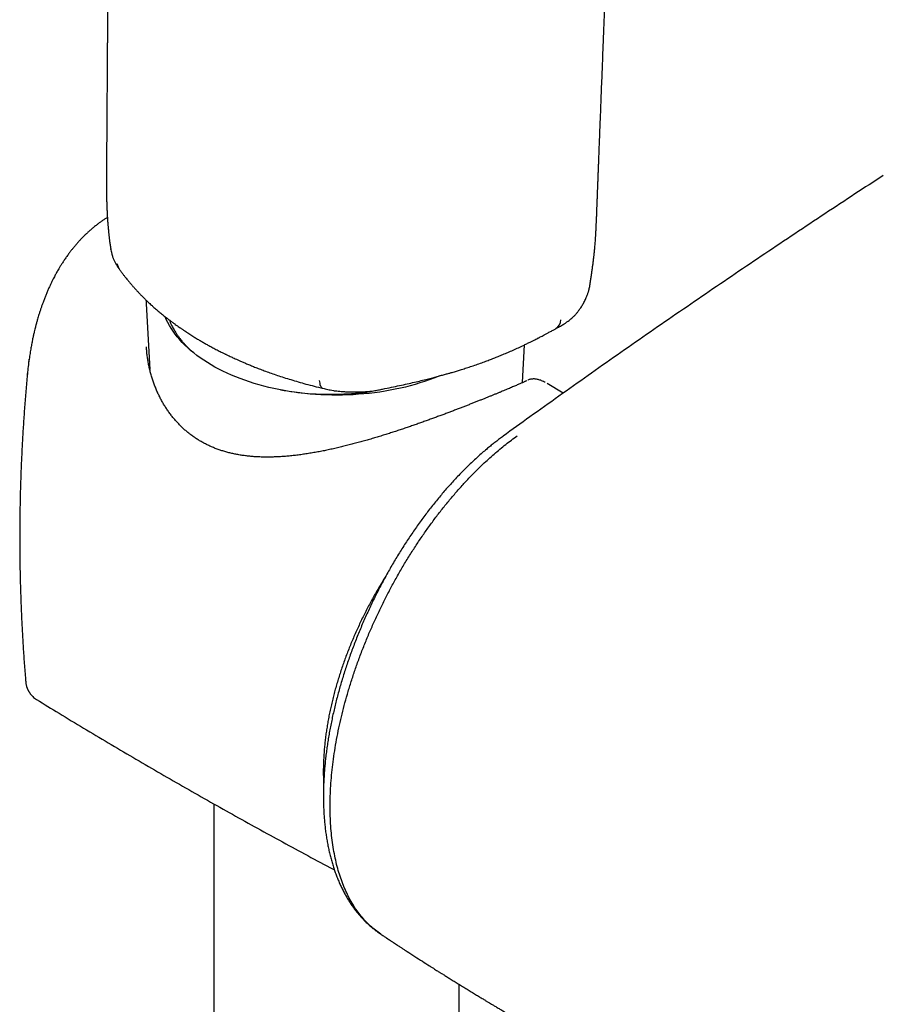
# Model space of a CAD drawing. Header units: millimetres. Extents: x 8 to 761, y 12 to 1609.
# Tile 3 of 88: x 587 to 640, y 367 to 427. Entities that reach past the tile are written whole.
import ezdxf

# ---------------------------------------------------------------- set-up
doc = ezdxf.new("R2010")
doc.units = ezdxf.units.MM

msp = doc.modelspace()

# ---------------------------------------------------------------- linework, layer by layer
at = {"color": 7, "linetype": 'Continuous', "lineweight": 30}
for p, q in [((594.744, 409.464), (594.957, 405.452)), ((617.733, 404.652), (617.855, 406.964)), ((587.563, 405.881), (587.583, 406.042)), ((587.583, 406.042), (587.589, 406.081)), ((587.484, 405.18), (587.488, 405.221)), ((619.248, 404.598), (619.245, 404.599)), ((620.214, 404.006), (619.247, 404.597)), ((616.555, 401.381), (616.559, 401.384)), ((588.046, 385.285), (588.046, 385.285)), ((598.866, 378.914), (598.866, 338.72)), ((613.866, 336.061), (613.866, 367.874))]:
    msp.add_line(p, q, dxfattribs=at)
at = {"color": 7, "linetype": 'Continuous', "lineweight": 30, "flags": 128}
for points in [[(593.114, 411.567), (593.118, 411.562), (593.121, 411.557)], [(612.661, 405.064), (612.584, 405.033), (612.313, 404.925), (612.036, 404.823), (611.753, 404.725), (611.465, 404.632), (611.173, 404.544), (610.876, 404.462), (610.575, 404.385), (610.27, 404.313), (609.961, 404.247), (609.649, 404.186), (609.334, 404.13), (609.016, 404.081), (608.695, 404.037), (608.372, 403.998), (608.048, 403.966), (607.722, 403.939), (607.394, 403.918), (607.066, 403.902), (606.737, 403.893), (606.407, 403.889), (606.078, 403.892), (605.749, 403.9), (605.42, 403.913), (605.092, 403.933), (604.766, 403.958), (604.441, 403.99), (604.118, 404.027), (603.797, 404.069), (603.478, 404.117), (603.162, 404.171), (602.849, 404.231), (602.539, 404.296), (602.233, 404.366), (601.931, 404.442), (601.633, 404.523), (601.34, 404.61), (601.051, 404.701), (600.767, 404.798), (600.488, 404.899), (600.215, 405.006), (599.948, 405.117), (599.687, 405.233), (599.432, 405.353), (599.183, 405.478), (598.941, 405.607), (598.707, 405.741), (598.479, 405.878), (598.259, 406.02), (598.046, 406.165), (597.842, 406.314), (597.645, 406.467), (597.457, 406.623), (597.276, 406.782), (597.105, 406.944), (596.942, 407.11), (596.788, 407.278), (596.643, 407.449), (596.507, 407.622), (596.38, 407.797), (596.263, 407.975), (596.155, 408.155), (596.057, 408.336), (595.968, 408.52), (595.9, 408.679)], [(605.318, 404.788), (605.327, 404.701), (605.34, 404.621), (605.356, 404.549), (605.377, 404.486), (605.401, 404.432), (605.428, 404.386), (605.458, 404.351), (605.491, 404.325), (605.527, 404.309), (605.536, 404.306)]]:
    msp.add_lwpolyline(points, dxfattribs=at)
at = {"color": 7, "linetype": 'Continuous', "lineweight": 30}
for centre, radius, start, end in [((593.851, 412.068), 0.891, 190.04306, 213.52717), ((619.41, 408.512), 0.663, 302.70801, 357.67057)]:
    msp.add_arc(centre, radius, start, end, dxfattribs=at)
for points, knots in [([(592.74, 511.117), (592.74, 510.946), (592.738, 510.298), (592.734, 509.181), (592.73, 507.777), (592.725, 506.402), (592.721, 505.056), (592.717, 503.762), (592.713, 502.521), (592.709, 501.33), (592.705, 500.166), (592.701, 499.026), (592.698, 497.913), (592.694, 496.824), (592.691, 495.762), (592.687, 494.725), (592.684, 493.714), (592.681, 492.734), (592.677, 491.784), (592.674, 490.866), (592.671, 489.972), (592.668, 489.098), (592.665, 488.244), (592.663, 487.41), (592.66, 486.602), (592.657, 485.819), (592.655, 485.066), (592.652, 484.341), (592.65, 483.643), (592.647, 482.966), (592.645, 482.27), (592.642, 481.559), (592.639, 480.836), (592.637, 480.142), (592.635, 479.479), (592.632, 478.845), (592.63, 478.296), (592.628, 477.825), (592.627, 477.428), (592.626, 477.047), (592.624, 476.681), (592.623, 476.332), (592.622, 476.035), (592.621, 475.788), (592.62, 475.588), (592.619, 475.399), (592.619, 475.219), (592.618, 475.049), (592.617, 474.878), (592.617, 474.686), (592.616, 474.46), (592.615, 474.199), (592.614, 473.91), (592.613, 473.595), (592.611, 473.254), (592.61, 472.862), (592.608, 472.428), (592.606, 471.956), (592.604, 471.475), (592.602, 470.849), (592.599, 470.072), (592.595, 469.139), (592.591, 468.179), (592.587, 467.193), (592.583, 466.256), (592.579, 465.372), (592.576, 464.546), (592.572, 463.714), (592.569, 462.885), (592.564, 461.838), (592.559, 460.58), (592.552, 459.115), (592.545, 457.678), (592.539, 456.267), (592.532, 454.89), (592.526, 453.54), (592.519, 452.202), (592.513, 450.854), (592.506, 449.435), (592.498, 447.944), (592.492, 446.789), (592.488, 446.031), (592.486, 445.678), (592.484, 445.333), (592.483, 445.006), (592.481, 444.702), (592.479, 444.422), (592.478, 444.168), (592.477, 443.938), (592.476, 443.733), (592.475, 443.551), (592.474, 443.401), (592.473, 443.28), (592.473, 443.185), (592.472, 443.101), (592.472, 443.008), (592.471, 442.895), (592.47, 442.751), (592.47, 442.58), (592.468, 442.383), (592.467, 442.16), (592.466, 441.922), (592.465, 441.67), (592.463, 441.407), (592.462, 441.124), (592.46, 440.829), (592.458, 440.528), (592.457, 440.228), (592.454, 439.758), (592.45, 439.124), (592.446, 438.279), (592.44, 437.402), (592.435, 436.494), (592.43, 435.674), (592.426, 434.93), (592.422, 434.251), (592.418, 433.556), (592.414, 432.842), (592.409, 432.109), (592.404, 431.357), (592.399, 430.52), (592.394, 429.594), (592.388, 428.79), (592.385, 428.177), (592.382, 427.769), (592.379, 427.372), (592.377, 426.992), (592.375, 426.634), (592.372, 426.3), (592.37, 425.992), (592.369, 425.71), (592.367, 425.453), (592.365, 425.223), (592.364, 425.043), (592.363, 424.908), (592.363, 424.812), (592.362, 424.724), (592.362, 424.644), (592.361, 424.573), (592.361, 424.503), (592.36, 424.427), (592.36, 424.338), (592.359, 424.231), (592.358, 424.105), (592.357, 423.959), (592.356, 423.794), (592.355, 423.609), (592.353, 423.405), (592.352, 423.157), (592.35, 422.862), (592.347, 422.515), (592.345, 422.136), (592.342, 421.725), (592.339, 421.281), (592.336, 420.806), (592.332, 420.315), (592.329, 419.808), (592.325, 419.288), (592.321, 418.741), (592.317, 418.167), (592.315, 417.757), (592.313, 417.537), (592.313, 417.518)], [0, 0, 0, 0, 0.005498, 0.020846, 0.035885, 0.050615, 0.065037, 0.07915, 0.092174, 0.104923, 0.117398, 0.129599, 0.141525, 0.153177, 0.164554, 0.175658, 0.186486, 0.197041, 0.207139, 0.216974, 0.226543, 0.235848, 0.24505, 0.253977, 0.262631, 0.27101, 0.279114, 0.286817, 0.294292, 0.30154, 0.308562, 0.316626, 0.324369, 0.331791, 0.338892, 0.345672, 0.352132, 0.356539, 0.360784, 0.364866, 0.368784, 0.372538, 0.376075, 0.378321, 0.380458, 0.382485, 0.384403, 0.386212, 0.387959, 0.389884, 0.392396, 0.395193, 0.398277, 0.401648, 0.405304, 0.409247, 0.4142, 0.419257, 0.424397, 0.429621, 0.439333, 0.449321, 0.459585, 0.470125, 0.48094, 0.489632, 0.498494, 0.507436, 0.516297, 0.525074, 0.541008, 0.556656, 0.572018, 0.587093, 0.601882, 0.61613, 0.630356, 0.644748, 0.659304, 0.675802, 0.692508, 0.696286, 0.700076, 0.703814, 0.70731, 0.710552, 0.71354, 0.716272, 0.718703, 0.720889, 0.722831, 0.724528, 0.72569, 0.726701, 0.72756, 0.728401, 0.729656, 0.731193, 0.733011, 0.73511, 0.737491, 0.740153, 0.742739, 0.745545, 0.74857, 0.751782, 0.755001, 0.758199, 0.761378, 0.770012, 0.778493, 0.788388, 0.798064, 0.807522, 0.814621, 0.821824, 0.82923, 0.836836, 0.844644, 0.852653, 0.860864, 0.871387, 0.882224, 0.886567, 0.890958, 0.895247, 0.89927, 0.903103, 0.90666, 0.909941, 0.912946, 0.915676, 0.918129, 0.920307, 0.921421, 0.922446, 0.923383, 0.92423, 0.924988, 0.92566, 0.926464, 0.92739, 0.928524, 0.929866, 0.931416, 0.933174, 0.935139, 0.937312, 0.939694, 0.943045, 0.946737, 0.950769, 0.955142, 0.959855, 0.96491, 0.970304, 0.975548, 0.981079, 0.986895, 0.992998, 0.999387, 1, 1, 1, 1]), ([(622.272, 415.054), (622.273, 415.097), (622.279, 415.249), (622.289, 415.5), (622.3, 415.795), (622.31, 416.059), (622.319, 416.291), (622.326, 416.491), (622.333, 416.658), (622.338, 416.787), (622.341, 416.88), (622.344, 416.946), (622.346, 416.993), (622.347, 417.029), (622.348, 417.057), (622.349, 417.088), (622.351, 417.123), (622.352, 417.163), (622.354, 417.222), (622.358, 417.304), (622.362, 417.412), (622.367, 417.551), (622.374, 417.727), (622.382, 417.942), (622.391, 418.185), (622.402, 418.457), (622.413, 418.758), (622.426, 419.089), (622.44, 419.449), (622.455, 419.831), (622.47, 420.225), (622.485, 420.618), (622.506, 421.14), (622.531, 421.784), (622.56, 422.542), (622.589, 423.272), (622.616, 423.975), (622.643, 424.649), (622.667, 425.267), (622.69, 425.831), (622.71, 426.345), (622.73, 426.849), (622.75, 427.354), (622.77, 427.867), (622.791, 428.389), (622.816, 429.019), (622.846, 429.761), (622.871, 430.401), (622.889, 430.834), (622.897, 431.044), (622.905, 431.237), (622.912, 431.411), (622.918, 431.565), (622.923, 431.697), (622.928, 431.807), (622.931, 431.897), (622.934, 431.971), (622.937, 432.031), (622.939, 432.086), (622.941, 432.151), (622.945, 432.236), (622.949, 432.346), (622.954, 432.476), (622.961, 432.638), (622.969, 432.835), (622.978, 433.07), (622.989, 433.334), (623.001, 433.624), (623.013, 433.929), (623.032, 434.408), (623.058, 435.046), (623.09, 435.835), (623.121, 436.6), (623.15, 437.294), (623.175, 437.919), (623.198, 438.484), (623.222, 439.051), (623.245, 439.631), (623.273, 440.296), (623.304, 441.048), (623.338, 441.894), (623.367, 442.586), (623.389, 443.114), (623.403, 443.47), (623.418, 443.83), (623.433, 444.194), (623.448, 444.554), (623.463, 444.902), (623.477, 445.241), (623.49, 445.569), (623.504, 445.884), (623.516, 446.176), (623.527, 446.445), (623.537, 446.689), (623.546, 446.91), (623.555, 447.108), (623.562, 447.283), (623.568, 447.438), (623.574, 447.577), (623.579, 447.705), (623.585, 447.834), (623.591, 447.977), (623.598, 448.145), (623.606, 448.342), (623.615, 448.565), (623.626, 448.816), (623.637, 449.093), (623.65, 449.394), (623.664, 449.72), (623.678, 450.069), (623.694, 450.445), (623.713, 450.906), (623.736, 451.441), (623.761, 452.037), (623.786, 452.62), (623.81, 453.189), (623.835, 453.79), (623.862, 454.421), (623.889, 455.079), (623.916, 455.712), (623.942, 456.321), (623.965, 456.867), (623.986, 457.352), (624.004, 457.783), (624.022, 458.209), (624.04, 458.639), (624.063, 459.177), (624.091, 459.829), (624.124, 460.6), (624.151, 461.226), (624.171, 461.703), (624.185, 462.022), (624.198, 462.329), (624.21, 462.615), (624.221, 462.87), (624.23, 463.078), (624.237, 463.245), (624.242, 463.375), (624.247, 463.487), (624.251, 463.581), (624.255, 463.664), (624.259, 463.754), (624.263, 463.862), (624.269, 463.995), (624.276, 464.15), (624.283, 464.326), (624.292, 464.526), (624.301, 464.748), (624.312, 464.991), (624.323, 465.249), (624.334, 465.514), (624.346, 465.78), (624.377, 466.521), (624.43, 467.747), (624.492, 469.18), (624.542, 470.353), (624.582, 471.261), (624.622, 472.191), (624.663, 473.144), (624.705, 474.119), (624.748, 475.118), (624.786, 475.981), (624.817, 476.704), (624.842, 477.282), (624.867, 477.865), (624.89, 478.402), (624.911, 478.883), (624.929, 479.299), (624.946, 479.69), (624.962, 480.059), (624.977, 480.405), (624.991, 480.727), (625.004, 481.024), (625.016, 481.295), (625.027, 481.541), (625.036, 481.76), (625.044, 481.936), (625.05, 482.071), (625.054, 482.172), (625.058, 482.262), (625.062, 482.343), (625.065, 482.426), (625.07, 482.528), (625.075, 482.658), (625.082, 482.818), (625.09, 483.003), (625.099, 483.216), (625.11, 483.455), (625.121, 483.723), (625.134, 484.016), (625.148, 484.336), (625.163, 484.682), (625.179, 485.055), (625.204, 485.612), (625.235, 486.341), (625.274, 487.23), (625.312, 488.106), (625.35, 488.969), (625.386, 489.819), (625.43, 490.811), (625.479, 491.939), (625.533, 493.197), (625.587, 494.422), (625.638, 495.616), (625.689, 496.777), (625.73, 497.715), (625.761, 498.436), (625.783, 498.942), (625.804, 499.43), (625.824, 499.894), (625.844, 500.345), (625.863, 500.78), (625.881, 501.199), (625.898, 501.591), (625.914, 501.955), (625.928, 502.292), (625.941, 502.601), (625.954, 502.882), (625.965, 503.135), (625.974, 503.361), (625.983, 503.559), (625.99, 503.73), (625.996, 503.861), (626.001, 503.973), (626.006, 504.085), (626.012, 504.23), (626.02, 504.408), (626.029, 504.618), (626.039, 504.861), (626.051, 505.137), (626.064, 505.443), (626.079, 505.78), (626.095, 506.146), (626.112, 506.543), (626.13, 506.967), (626.15, 507.418), (626.17, 507.893), (626.192, 508.398), (626.215, 508.933), (626.234, 509.382), (626.246, 509.654), (626.25, 509.737)], [0, 0, 0, 0, 0.001355, 0.004818, 0.007944, 0.010732, 0.013183, 0.015295, 0.01707, 0.018506, 0.019362, 0.020028, 0.020586, 0.020881, 0.021159, 0.021484, 0.021856, 0.022276, 0.022744, 0.023725, 0.024865, 0.026166, 0.028157, 0.030435, 0.033, 0.035851, 0.039056, 0.042559, 0.04636, 0.05046, 0.054688, 0.058848, 0.06294, 0.071249, 0.079264, 0.086985, 0.094413, 0.101547, 0.108388, 0.114018, 0.119432, 0.124688, 0.130017, 0.135443, 0.140966, 0.146585, 0.155428, 0.1645, 0.166901, 0.169144, 0.171183, 0.173018, 0.17465, 0.176077, 0.177196, 0.178148, 0.178931, 0.179547, 0.180047, 0.180672, 0.18161, 0.182765, 0.184138, 0.185729, 0.187907, 0.190392, 0.193187, 0.196289, 0.199595, 0.202873, 0.211477, 0.219824, 0.227914, 0.235747, 0.241829, 0.247747, 0.253678, 0.259811, 0.266146, 0.274746, 0.283691, 0.292982, 0.296687, 0.300444, 0.304254, 0.308116, 0.311986, 0.315672, 0.319152, 0.32274, 0.326078, 0.329166, 0.332003, 0.33459, 0.336927, 0.339013, 0.340849, 0.34247, 0.343948, 0.345263, 0.346522, 0.348023, 0.349796, 0.35188, 0.354245, 0.356891, 0.359818, 0.363026, 0.366451, 0.370147, 0.374114, 0.378353, 0.384766, 0.39109, 0.397254, 0.40326, 0.409106, 0.416317, 0.42327, 0.429966, 0.436404, 0.442585, 0.447261, 0.451777, 0.456236, 0.460779, 0.465407, 0.473309, 0.481447, 0.48982, 0.493175, 0.496566, 0.499905, 0.502929, 0.50562, 0.50798, 0.509541, 0.510913, 0.512095, 0.513088, 0.513894, 0.514728, 0.515916, 0.517325, 0.518955, 0.520807, 0.522926, 0.525275, 0.527855, 0.530631, 0.533436, 0.536251, 0.539074, 0.556912, 0.575084, 0.584484, 0.594059, 0.603876, 0.613934, 0.624235, 0.634778, 0.645563, 0.651585, 0.657679, 0.663847, 0.67005, 0.6747, 0.679089, 0.683217, 0.687084, 0.690761, 0.694166, 0.697299, 0.700161, 0.70275, 0.705068, 0.707115, 0.708302, 0.709367, 0.71031, 0.71113, 0.71194, 0.712939, 0.714362, 0.716051, 0.718008, 0.72023, 0.722773, 0.725594, 0.728692, 0.732067, 0.73572, 0.739651, 0.743859, 0.753353, 0.762732, 0.771974, 0.78108, 0.790048, 0.79888, 0.812481, 0.825745, 0.83867, 0.851257, 0.863507, 0.875418, 0.880916, 0.886302, 0.891447, 0.89634, 0.900981, 0.905695, 0.910116, 0.914246, 0.918085, 0.921632, 0.924887, 0.927851, 0.930523, 0.932903, 0.934992, 0.93679, 0.938295, 0.939141, 0.940325, 0.941847, 0.943723, 0.945943, 0.948506, 0.951413, 0.954663, 0.958189, 0.962047, 0.966236, 0.970756, 0.975456, 0.980468, 0.985791, 0.991425, 0.997371, 1, 1, 1, 1]), ([(592.312, 417.525), (592.312, 417.454), (592.311, 417.323), (592.31, 417.138), (592.309, 416.978), (592.309, 416.837), (592.309, 416.709), (592.31, 416.596), (592.31, 416.494), (592.311, 416.405), (592.312, 416.322), (592.313, 416.247), (592.314, 416.173), (592.316, 416.066), (592.319, 415.923), (592.323, 415.765), (592.328, 415.623), (592.332, 415.491), (592.337, 415.356), (592.343, 415.224), (592.35, 415.081), (592.359, 414.916), (592.371, 414.713), (592.385, 414.493), (592.403, 414.267), (592.422, 414.044), (592.443, 413.836), (592.464, 413.641), (592.485, 413.458), (592.505, 413.3), (592.524, 413.163), (592.542, 413.035), (592.561, 412.904), (592.576, 412.815), (592.583, 412.775)], [0, 0, 0, 0, 0.046563, 0.087334, 0.122315, 0.151625, 0.178573, 0.20468, 0.224604, 0.243914, 0.261561, 0.277258, 0.291402, 0.308931, 0.34516, 0.38162, 0.408394, 0.433437, 0.462946, 0.491027, 0.513585, 0.550459, 0.591383, 0.6375, 0.68624, 0.731828, 0.777732, 0.817736, 0.856569, 0.894376, 0.917647, 0.943154, 0.974589, 1, 1, 1, 1]), ([(639.776, 417.316), (639.199, 416.94), (638.006, 416.161), (636.205, 414.974), (634.372, 413.756), (632.545, 412.533), (630.726, 411.305), (628.913, 410.071), (627.108, 408.832), (625.309, 407.588), (623.518, 406.339), (621.734, 405.085), (619.957, 403.826), (618.231, 402.593), (617.1, 401.778), (616.558, 401.386)], [0, 0, 0, 0, 0.072903, 0.150755, 0.228594, 0.306418, 0.384224, 0.462009, 0.539772, 0.617511, 0.695222, 0.772903, 0.850555, 0.928252, 1, 1, 1, 1]), ([(592.369, 414.744), (592.352, 414.733), (592.281, 414.69), (592.157, 414.609), (591.996, 414.498), (591.836, 414.383), (591.67, 414.257), (591.503, 414.123), (591.337, 413.981), (591.186, 413.846), (591.052, 413.721), (590.944, 413.616), (590.851, 413.522), (590.757, 413.425), (590.643, 413.303), (590.514, 413.16), (590.379, 413.003), (590.247, 412.842), (590.121, 412.681), (589.99, 412.508), (589.858, 412.323), (589.724, 412.128), (589.604, 411.943), (589.498, 411.773), (589.408, 411.624), (589.334, 411.496), (589.271, 411.385), (589.215, 411.283), (589.157, 411.176), (589.093, 411.054), (589.018, 410.906), (588.934, 410.736), (588.845, 410.547), (588.755, 410.348), (588.666, 410.142), (588.581, 409.933), (588.498, 409.721), (588.422, 409.517), (588.352, 409.322), (588.289, 409.135), (588.228, 408.948), (588.173, 408.772), (588.126, 408.616), (588.089, 408.486), (588.06, 408.384), (588.041, 408.316), (588.03, 408.274), (588.022, 408.243), (588.011, 408.203), (587.993, 408.136), (587.968, 408.038), (587.935, 407.905), (587.895, 407.741), (587.85, 407.545), (587.801, 407.317), (587.749, 407.056), (587.695, 406.762), (587.639, 406.434), (587.606, 406.202), (587.589, 406.081)], [0, 0, 0, 0, 0.006396, 0.026105, 0.04678, 0.0679, 0.088124, 0.112187, 0.134752, 0.155832, 0.174873, 0.191071, 0.202208, 0.215671, 0.23267, 0.253183, 0.274735, 0.295806, 0.316412, 0.33654, 0.361136, 0.384913, 0.407108, 0.426993, 0.444581, 0.458583, 0.470773, 0.482048, 0.492979, 0.50623, 0.522399, 0.541494, 0.561569, 0.58303, 0.60459, 0.626231, 0.647936, 0.669712, 0.688341, 0.707037, 0.725803, 0.743846, 0.759248, 0.771929, 0.781888, 0.789127, 0.791726, 0.794139, 0.798057, 0.803623, 0.813608, 0.826526, 0.842383, 0.861188, 0.88295, 0.907687, 0.935421, 0.966179, 1, 1, 1, 1]), ([(621.849, 410.608), (621.856, 410.654), (621.872, 410.751), (621.894, 410.89), (621.913, 411.015), (621.928, 411.111), (621.938, 411.177), (621.944, 411.223), (621.95, 411.262), (621.957, 411.307), (621.966, 411.371), (621.978, 411.458), (621.994, 411.568), (622.01, 411.685), (622.025, 411.801), (622.041, 411.921), (622.056, 412.042), (622.071, 412.164), (622.084, 412.275), (622.095, 412.377), (622.106, 412.473), (622.117, 412.575), (622.129, 412.698), (622.143, 412.842), (622.157, 412.997), (622.17, 413.149), (622.181, 413.282), (622.189, 413.389), (622.194, 413.469), (622.199, 413.54), (622.204, 413.62), (622.21, 413.719), (622.218, 413.842), (622.226, 413.986), (622.234, 414.154), (622.243, 414.346), (622.252, 414.561), (622.262, 414.8), (622.268, 414.967), (622.272, 415.055)], [0, 0, 0, 0, 0.0323288, 0.0683557, 0.0975182, 0.1198105, 0.1352285, 0.1438783, 0.1519748, 0.1622415, 0.1746791, 0.1962143, 0.222183, 0.2499718, 0.2763518, 0.3013134, 0.3310926, 0.3585619, 0.3836889, 0.4064187, 0.4267512, 0.4482213, 0.4741652, 0.5082163, 0.543087, 0.5763268, 0.6079161, 0.629491, 0.6465604, 0.6601654, 0.6762719, 0.6987637, 0.7257172, 0.7577213, 0.7952066, 0.8381764, 0.8866324, 0.9405743, 1, 1, 1, 1]), ([(592.57, 412.841), (592.579, 412.791), (592.596, 412.698), (592.623, 412.585), (592.644, 412.505), (592.664, 412.433), (592.681, 412.372), (592.702, 412.306), (592.728, 412.233), (592.759, 412.156), (592.796, 412.076), (592.838, 411.997), (592.875, 411.935), (592.903, 411.888), (592.928, 411.848), (592.96, 411.796), (593, 411.731), (593.052, 411.657), (593.089, 411.603), (593.109, 411.575)], [0, 0, 0, 0, 0.101661, 0.187603, 0.261819, 0.312585, 0.358765, 0.40417, 0.450785, 0.500163, 0.553746, 0.609819, 0.662483, 0.695752, 0.734106, 0.783313, 0.843169, 0.917943, 1, 1, 1, 1]), ([(592.57, 412.841), (592.57, 412.84), (592.571, 412.831), (592.574, 412.822), (592.576, 412.813)], [0, 0, 0, 0, 0.055676, 1, 1, 1, 1]), ([(593.121, 411.557), (593.162, 411.5), (593.241, 411.39), (593.356, 411.237), (593.459, 411.104), (593.549, 410.991), (593.625, 410.897), (593.686, 410.822), (593.733, 410.767), (593.767, 410.726), (593.799, 410.689), (593.836, 410.646), (593.881, 410.593), (593.935, 410.531), (594.022, 410.434), (594.136, 410.308), (594.271, 410.164), (594.397, 410.033), (594.511, 409.917), (594.623, 409.805), (594.735, 409.697), (594.848, 409.588), (594.957, 409.487), (595.05, 409.401), (595.136, 409.324), (595.221, 409.248), (595.319, 409.163), (595.423, 409.073), (595.528, 408.984), (595.662, 408.872), (595.824, 408.741), (596.013, 408.592), (596.193, 408.454), (596.36, 408.329), (596.51, 408.22), (596.638, 408.128), (596.734, 408.06), (596.802, 408.013), (596.847, 407.982), (596.892, 407.951), (596.945, 407.915), (597.017, 407.866), (597.107, 407.806), (597.216, 407.733), (597.34, 407.653), (597.504, 407.548), (597.701, 407.425), (597.926, 407.289), (598.14, 407.163), (598.353, 407.041), (598.575, 406.917), (598.814, 406.786), (599.027, 406.674), (599.2, 406.585), (599.32, 406.524), (599.422, 406.473), (599.505, 406.432), (599.569, 406.401), (599.634, 406.369), (599.711, 406.332), (599.812, 406.284), (599.924, 406.231), (600.048, 406.173), (600.183, 406.111), (600.337, 406.041), (600.514, 405.963), (600.712, 405.877), (600.932, 405.784), (601.173, 405.685), (601.438, 405.579), (601.728, 405.467), (602.045, 405.348), (602.39, 405.224), (602.761, 405.096), (603.16, 404.965), (603.584, 404.833), (604.033, 404.699), (604.507, 404.566), (605.009, 404.434), (605.357, 404.35), (605.534, 404.307)], [0, 0, 0, 0, 0.017188, 0.032451, 0.045794, 0.057224, 0.066743, 0.074355, 0.08006, 0.083623, 0.087056, 0.091493, 0.096934, 0.103379, 0.110826, 0.127519, 0.142816, 0.156707, 0.169194, 0.180279, 0.192815, 0.204637, 0.21575, 0.226305, 0.233147, 0.241646, 0.25175, 0.26216, 0.272301, 0.282173, 0.300633, 0.318074, 0.334498, 0.349757, 0.363052, 0.374262, 0.383388, 0.387974, 0.391769, 0.394979, 0.399422, 0.405527, 0.413141, 0.422356, 0.433063, 0.443845, 0.463128, 0.481148, 0.497906, 0.513961, 0.531077, 0.549384, 0.56888, 0.579092, 0.588052, 0.595575, 0.601663, 0.606316, 0.609764, 0.615814, 0.62313, 0.631711, 0.640184, 0.649704, 0.660679, 0.673156, 0.687132, 0.702318, 0.718948, 0.737023, 0.756539, 0.777891, 0.800736, 0.825073, 0.850901, 0.878221, 0.906504, 0.936227, 0.967392, 1, 1, 1, 1]), ([(619.782, 407.961), (619.83, 407.989), (619.92, 408.04), (620.052, 408.112), (620.168, 408.178), (620.268, 408.238), (620.35, 408.291), (620.418, 408.338), (620.494, 408.393), (620.586, 408.462), (620.697, 408.552), (620.797, 408.64), (620.878, 408.72), (620.94, 408.784), (620.998, 408.848), (621.056, 408.915), (621.111, 408.984), (621.161, 409.048), (621.204, 409.106), (621.26, 409.184), (621.326, 409.282), (621.394, 409.393), (621.458, 409.503), (621.518, 409.615), (621.577, 409.734), (621.626, 409.845), (621.668, 409.945), (621.7, 410.032), (621.729, 410.115), (621.754, 410.192), (621.777, 410.273), (621.801, 410.365), (621.826, 410.477), (621.841, 410.56), (621.849, 410.605)], [0, 0, 0, 0, 0.046949, 0.088419, 0.125614, 0.15847, 0.186169, 0.207568, 0.226277, 0.262445, 0.300956, 0.342551, 0.368734, 0.390985, 0.412935, 0.438255, 0.466015, 0.489999, 0.509329, 0.529526, 0.574156, 0.612994, 0.646486, 0.689457, 0.728798, 0.767227, 0.798052, 0.82618, 0.849635, 0.87563, 0.8987, 0.926591, 0.960352, 1, 1, 1, 1]), ([(594.739, 409.693), (594.739, 409.677), (594.737, 409.6), (594.741, 409.523), (594.745, 409.463)], [0, 0, 0, 0, 0.210854, 1, 1, 1, 1]), ([(596.156, 408.483), (596.169, 408.448), (596.194, 408.382), (596.233, 408.289), (596.271, 408.206), (596.317, 408.109), (596.373, 407.997), (596.445, 407.869), (596.523, 407.738), (596.603, 407.616), (596.682, 407.501), (596.758, 407.397), (596.838, 407.294), (596.915, 407.199), (596.981, 407.121), (597.031, 407.064), (597.066, 407.025), (597.09, 406.998), (597.114, 406.973), (597.14, 406.944), (597.171, 406.912), (597.22, 406.861), (597.292, 406.787), (597.393, 406.689), (597.49, 406.599), (597.555, 406.543), (597.578, 406.523)], [0, 0, 0, 0, 0.050008, 0.094134, 0.132935, 0.170166, 0.23406, 0.294657, 0.357689, 0.427347, 0.477445, 0.530452, 0.586129, 0.636377, 0.677128, 0.708417, 0.726383, 0.738868, 0.751638, 0.766789, 0.784317, 0.804217, 0.849657, 0.90397, 0.96636, 1, 1, 1, 1]), ([(609.188, 404.259), (609.366, 404.295), (609.712, 404.366), (610.214, 404.473), (610.683, 404.577), (611.121, 404.678), (611.527, 404.774), (611.894, 404.865), (612.224, 404.949), (612.518, 405.026), (612.784, 405.098), (613.023, 405.164), (613.233, 405.224), (613.414, 405.276), (613.566, 405.321), (613.698, 405.36), (613.823, 405.398), (613.951, 405.438), (614.141, 405.497), (614.4, 405.58), (614.732, 405.69), (615.073, 405.808), (615.398, 405.926), (615.7, 406.038), (615.979, 406.146), (616.259, 406.257), (616.546, 406.375), (616.847, 406.503), (617.163, 406.641), (617.492, 406.791), (617.788, 406.931), (618.039, 407.052), (618.232, 407.148), (618.399, 407.231), (618.539, 407.303), (618.645, 407.357), (618.734, 407.403), (618.821, 407.448), (618.932, 407.506), (619.066, 407.577), (619.223, 407.66), (619.403, 407.756), (619.587, 407.855), (619.711, 407.923), (619.768, 407.954)], [0, 0, 0, 0, 0.0456, 0.088677, 0.129196, 0.16713, 0.202457, 0.235158, 0.263514, 0.289519, 0.31316, 0.334428, 0.353314, 0.36981, 0.38317, 0.3945, 0.405614, 0.417184, 0.42921, 0.4577, 0.488475, 0.521053, 0.553414, 0.58052, 0.607292, 0.633846, 0.661783, 0.691587, 0.723236, 0.756701, 0.791759, 0.81468, 0.834916, 0.85248, 0.867382, 0.879638, 0.886454, 0.895853, 0.907827, 0.922368, 0.939462, 0.959094, 0.981245, 1, 1, 1, 1]), ([(618, 404.78), (617.995, 404.777), (617.98, 404.769), (617.945, 404.752), (617.896, 404.728), (617.838, 404.7), (617.77, 404.669), (617.693, 404.634), (617.608, 404.596), (617.514, 404.555), (617.413, 404.51), (617.304, 404.463), (617.187, 404.413), (617.063, 404.361), (616.932, 404.305), (616.793, 404.247), (616.649, 404.187), (616.498, 404.124), (616.341, 404.059), (616.178, 403.993), (616.01, 403.924), (615.838, 403.854), (615.66, 403.782), (615.476, 403.707), (615.286, 403.631), (615.09, 403.553), (614.888, 403.472), (614.681, 403.39), (614.469, 403.307), (614.253, 403.223), (614.033, 403.137), (613.808, 403.05), (613.578, 402.962), (613.343, 402.873), (613.104, 402.782), (612.859, 402.691), (612.61, 402.598), (612.357, 402.505), (612.099, 402.411), (611.838, 402.316), (611.57, 402.221), (611.299, 402.125), (611.024, 402.029), (610.746, 401.934), (610.465, 401.839), (610.18, 401.744), (609.89, 401.649), (609.596, 401.554), (609.299, 401.46), (608.999, 401.367), (608.695, 401.276), (608.388, 401.185), (608.079, 401.096), (607.767, 401.009), (607.454, 400.924), (607.139, 400.842), (606.822, 400.763), (606.504, 400.686), (606.185, 400.613), (605.865, 400.544), (605.545, 400.478), (605.223, 400.416), (604.902, 400.359), (604.582, 400.307), (604.264, 400.26), (603.95, 400.219), (603.638, 400.183), (603.329, 400.154), (603.022, 400.131), (602.719, 400.114), (602.42, 400.104), (602.125, 400.101), (601.836, 400.104), (601.551, 400.115), (601.273, 400.132), (601.001, 400.157), (600.734, 400.189), (600.472, 400.228), (600.217, 400.274), (599.967, 400.327), (599.721, 400.388), (599.483, 400.456), (599.249, 400.531), (599.02, 400.613), (598.795, 400.703), (598.576, 400.801), (598.363, 400.905), (598.156, 401.016), (597.956, 401.133), (597.76, 401.258), (597.568, 401.391), (597.381, 401.532), (597.199, 401.68), (597.023, 401.835), (596.851, 401.998), (596.685, 402.168), (596.524, 402.346), (596.369, 402.531), (596.219, 402.723), (596.075, 402.922), (595.937, 403.128), (595.806, 403.34), (595.681, 403.558), (595.563, 403.784), (595.452, 404.015), (595.347, 404.253), (595.25, 404.496), (595.161, 404.743), (595.079, 404.994), (595.006, 405.249), (594.942, 405.506), (594.887, 405.765), (594.84, 406.025), (594.802, 406.285), (594.775, 406.544), (594.759, 406.73), (594.755, 406.829), (594.755, 406.842)], [0, 0, 0, 0, 0.003801, 0.012012, 0.020593, 0.02944, 0.038461, 0.047579, 0.056736, 0.065878, 0.075011, 0.084118, 0.093224, 0.102306, 0.111348, 0.120337, 0.129261, 0.138112, 0.14688, 0.155561, 0.164148, 0.17264, 0.181033, 0.189382, 0.197769, 0.206158, 0.21453, 0.222869, 0.231163, 0.239398, 0.247551, 0.255763, 0.26396, 0.272155, 0.280358, 0.288578, 0.296827, 0.305122, 0.313349, 0.32167, 0.33006, 0.338496, 0.346953, 0.3554, 0.363831, 0.372419, 0.381044, 0.389719, 0.398455, 0.407263, 0.41615, 0.425087, 0.434088, 0.443129, 0.452214, 0.461343, 0.470518, 0.47974, 0.489008, 0.498321, 0.507679, 0.517079, 0.526519, 0.535975, 0.545364, 0.55472, 0.564048, 0.573355, 0.582649, 0.59194, 0.601098, 0.610241, 0.619315, 0.628303, 0.637193, 0.645972, 0.654715, 0.663366, 0.67195, 0.680481, 0.688971, 0.69743, 0.705729, 0.714115, 0.722515, 0.730893, 0.739217, 0.74746, 0.75562, 0.763884, 0.772187, 0.780517, 0.788883, 0.797298, 0.805771, 0.814288, 0.822825, 0.831472, 0.84021, 0.849019, 0.857875, 0.866778, 0.87577, 0.884877, 0.89408, 0.90337, 0.91274, 0.922178, 0.931674, 0.941212, 0.950779, 0.960358, 0.969929, 0.979489, 0.989025, 0.998585, 1, 1, 1, 1]), ([(587.589, 406.081), (587.569, 405.932), (587.528, 405.635), (587.498, 405.334), (587.483, 405.184)], [0, 0, 0, 0, 0.500935, 1, 1, 1, 1]), ([(587.483, 405.18), (587.481, 405.161), (587.447, 404.817), (587.389, 404.147), (587.311, 403.171), (587.242, 402.193), (587.182, 401.214), (587.131, 400.234), (587.089, 399.254), (587.056, 398.273), (587.032, 397.291), (587.017, 396.31), (587.011, 395.328), (587.014, 394.347), (587.027, 393.366), (587.048, 392.385), (587.079, 391.404), (587.118, 390.425), (587.167, 389.446), (587.224, 388.468), (587.291, 387.492), (587.343, 386.798), (587.375, 386.43), (587.378, 386.387)], [0, 0, 0, 0, 0.003097, 0.055201, 0.107314, 0.159436, 0.211564, 0.263696, 0.315831, 0.367968, 0.420104, 0.472238, 0.524369, 0.576494, 0.628612, 0.68072, 0.732818, 0.784903, 0.836974, 0.889029, 0.941067, 0.993086, 1, 1, 1, 1]), ([(619.109, 404.675), (619.1, 404.68), (619.049, 404.708), (618.962, 404.749), (618.848, 404.795), (618.744, 404.829), (618.645, 404.853), (618.553, 404.869), (618.464, 404.877), (618.378, 404.878), (618.295, 404.872), (618.214, 404.858), (618.137, 404.837), (618.083, 404.819), (618.054, 404.805), (618.051, 404.803)], [0, 0, 0, 0, 0.028941, 0.160481, 0.277189, 0.384928, 0.482162, 0.569635, 0.650102, 0.726442, 0.797666, 0.864907, 0.928988, 0.990629, 1, 1, 1, 1]), ([(602.951, 404.214), (603.509, 404.127), (604.687, 403.943), (606.552, 403.938), (607.906, 404.009), (608.568, 404.142), (608.627, 404.154)], [0, 0, 0, 0, 0.303528, 0.639684, 0.967409, 1, 1, 1, 1]), ([(605.536, 404.306), (605.584, 404.295), (605.682, 404.272), (605.833, 404.238), (606, 404.205), (606.179, 404.167), (606.376, 404.143), (606.601, 404.122), (606.845, 404.104), (607.11, 404.092), (607.337, 404.088), (607.532, 404.089), (607.699, 404.091), (607.868, 404.093), (608.043, 404.097), (608.232, 404.107), (608.428, 404.126), (608.616, 404.15), (608.782, 404.18), (608.931, 404.207), (609.065, 404.234), (609.15, 404.251), (609.188, 404.259)], [0, 0, 0, 0, 0.0415068, 0.0846817, 0.1298382, 0.1826571, 0.237878, 0.2904628, 0.3655722, 0.435026, 0.5029556, 0.5470183, 0.5916624, 0.636421, 0.682155, 0.7319847, 0.7886217, 0.8413211, 0.8865105, 0.9278674, 0.9673979, 1, 1, 1, 1]), ([(616.555, 401.381), (616.52, 401.355), (616.406, 401.272), (616.216, 401.13), (615.991, 400.956), (615.767, 400.777), (615.526, 400.578), (615.27, 400.359), (615.002, 400.121), (614.739, 399.879), (614.478, 399.631), (614.218, 399.376), (613.961, 399.116), (613.705, 398.849), (613.452, 398.576), (613.201, 398.298), (612.955, 398.017), (612.712, 397.731), (612.47, 397.439), (612.231, 397.141), (611.994, 396.839), (611.761, 396.531), (611.53, 396.219), (611.303, 395.902), (611.078, 395.58), (610.856, 395.254), (610.636, 394.922), (610.42, 394.586), (610.207, 394.247), (609.999, 393.905), (609.796, 393.562), (609.597, 393.216), (609.401, 392.867), (609.21, 392.516), (609.023, 392.161), (608.84, 391.804), (608.661, 391.444), (608.486, 391.081), (608.314, 390.715), (608.147, 390.346), (607.984, 389.976), (607.826, 389.604), (607.673, 389.231), (607.525, 388.858), (607.382, 388.484), (607.244, 388.111), (607.111, 387.737), (606.984, 387.363), (606.862, 386.989), (606.744, 386.615), (606.633, 386.241), (606.526, 385.868), (606.425, 385.495), (606.329, 385.121), (606.238, 384.747), (606.153, 384.373), (606.073, 383.999), (605.998, 383.627), (605.929, 383.256), (605.866, 382.887), (605.81, 382.523), (605.759, 382.161), (605.714, 381.801), (605.675, 381.442), (605.642, 381.085), (605.615, 380.732), (605.594, 380.381), (605.579, 380.033), (605.57, 379.687), (605.568, 379.345), (605.571, 379.006), (605.581, 378.67), (605.597, 378.337), (605.62, 378.008), (605.649, 377.681), (605.684, 377.36), (605.726, 377.044), (605.774, 376.733), (605.829, 376.428), (605.89, 376.128), (605.958, 375.833), (606.032, 375.543), (606.113, 375.257), (606.201, 374.978), (606.295, 374.705), (606.394, 374.439), (606.501, 374.177), (606.615, 373.921), (606.734, 373.674), (606.858, 373.435), (606.988, 373.203), (607.125, 372.977), (607.268, 372.759), (607.416, 372.548), (607.57, 372.345), (607.728, 372.151), (607.89, 371.966), (608.058, 371.789), (608.231, 371.619), (608.409, 371.456), (608.592, 371.301), (608.78, 371.155), (608.933, 371.043), (609.024, 370.983), (609.05, 370.966)], [0, 0, 0, 0, 0.004077, 0.012993, 0.021498, 0.029676, 0.038325, 0.04893, 0.059084, 0.069252, 0.079439, 0.089655, 0.099729, 0.109928, 0.120104, 0.130226, 0.140265, 0.150189, 0.16029, 0.170331, 0.18036, 0.190381, 0.200402, 0.210427, 0.220461, 0.23051, 0.240582, 0.250681, 0.260791, 0.270792, 0.280767, 0.290723, 0.300666, 0.310603, 0.320542, 0.330488, 0.340448, 0.35043, 0.36044, 0.370506, 0.380495, 0.390524, 0.400568, 0.410591, 0.420561, 0.430493, 0.440462, 0.450414, 0.460358, 0.470301, 0.480272, 0.490163, 0.500111, 0.510104, 0.520135, 0.530194, 0.540272, 0.550358, 0.560441, 0.570511, 0.580557, 0.590471, 0.60053, 0.610584, 0.620639, 0.630697, 0.640761, 0.650836, 0.660925, 0.671032, 0.68116, 0.691306, 0.701408, 0.71166, 0.721876, 0.732061, 0.742219, 0.752357, 0.762478, 0.772587, 0.782687, 0.792782, 0.802884, 0.813088, 0.823055, 0.833094, 0.84317, 0.853236, 0.863232, 0.87294, 0.88282, 0.892626, 0.90236, 0.912032, 0.921732, 0.931109, 0.940492, 0.949871, 0.959236, 0.968581, 0.977897, 0.987178, 0.99642, 1, 1, 1, 1]), ([(609.067, 370.954), (608.96, 371.028), (608.745, 371.177), (608.442, 371.436), (608.151, 371.721), (607.877, 372.034), (607.617, 372.377), (607.373, 372.748), (607.146, 373.148), (606.937, 373.575), (606.75, 374.021), (606.584, 374.484), (606.44, 374.963), (606.314, 375.464), (606.207, 375.989), (606.119, 376.539), (606.051, 377.112), (606.005, 377.704), (605.979, 378.307), (605.975, 378.917), (605.99, 379.535), (606.025, 380.169), (606.081, 380.82), (606.157, 381.482), (606.255, 382.159), (606.373, 382.848), (606.51, 383.539), (606.665, 384.227), (606.838, 384.914), (607.029, 385.608), (607.241, 386.309), (607.471, 387.013), (607.721, 387.721), (607.99, 388.431), (608.275, 389.134), (608.572, 389.825), (608.883, 390.506), (609.21, 391.184), (609.554, 391.859), (609.913, 392.527), (610.289, 393.189), (610.679, 393.843), (611.08, 394.481), (611.488, 395.099), (611.904, 395.698), (612.33, 396.283), (612.769, 396.857), (613.22, 397.418), (613.684, 397.964), (614.156, 398.491), (614.587, 398.947), (614.974, 399.337), (615.314, 399.667), (615.657, 399.985), (616.003, 400.294), (616.352, 400.591), (616.704, 400.877), (617.058, 401.15), (617.294, 401.322), (617.412, 401.408)], [0, 0, 0, 0, 0.01789, 0.035934, 0.05401, 0.072181, 0.090385, 0.108956, 0.127562, 0.146271, 0.165014, 0.18296, 0.200938, 0.219009, 0.237113, 0.255581, 0.274083, 0.292687, 0.311325, 0.329204, 0.347113, 0.365262, 0.383411, 0.401691, 0.419971, 0.438501, 0.457064, 0.474924, 0.492814, 0.510942, 0.52907, 0.547328, 0.565586, 0.584092, 0.602632, 0.620525, 0.638448, 0.656607, 0.674767, 0.693055, 0.711344, 0.72988, 0.74845, 0.766434, 0.784448, 0.802555, 0.820693, 0.83919, 0.85772, 0.876353, 0.89502, 0.908024, 0.921029, 0.934079, 0.947129, 0.960322, 0.973516, 0.986758, 1, 1, 1, 1]), ([(609.379, 392.825), (609.328, 392.744), (609.21, 392.556), (609.03, 392.257), (608.837, 391.928), (608.649, 391.598), (608.466, 391.264), (608.288, 390.929), (608.114, 390.591), (607.945, 390.251), (607.782, 389.91), (607.624, 389.567), (607.471, 389.223), (607.323, 388.878), (607.181, 388.531), (607.044, 388.184), (606.913, 387.837), (606.787, 387.489), (606.668, 387.141), (606.554, 386.792), (606.446, 386.444), (606.344, 386.097), (606.248, 385.75), (606.158, 385.404), (606.074, 385.058), (605.996, 384.714), (605.925, 384.371), (605.86, 384.03), (605.801, 383.691), (605.748, 383.353), (605.702, 383.017), (605.663, 382.684), (605.63, 382.353), (605.603, 382.025), (605.583, 381.7), (605.569, 381.377), (605.562, 381.058), (605.561, 380.742), (605.568, 380.431), (605.575, 380.217), (605.582, 380.108), (605.583, 380.101)], [0, 0, 0, 0, 0.019906, 0.046298, 0.072689, 0.099081, 0.125473, 0.151865, 0.178258, 0.204652, 0.231047, 0.257444, 0.283842, 0.310243, 0.336646, 0.363052, 0.38946, 0.415872, 0.442287, 0.468706, 0.495129, 0.521556, 0.547987, 0.574423, 0.600864, 0.62731, 0.653761, 0.680218, 0.706679, 0.733147, 0.75962, 0.786098, 0.812582, 0.839071, 0.865565, 0.892064, 0.918566, 0.945073, 0.971583, 0.998095, 1, 1, 1, 1]), ([(587.378, 386.387), (587.381, 386.355), (587.387, 386.295), (587.403, 386.208), (587.423, 386.122), (587.447, 386.041), (587.472, 385.973), (587.489, 385.931), (587.503, 385.901), (587.512, 385.882), (587.526, 385.855), (587.543, 385.822), (587.561, 385.79), (587.578, 385.762), (587.589, 385.745), (587.598, 385.73), (587.607, 385.716), (587.613, 385.706), (587.619, 385.696), (587.624, 385.689), (587.626, 385.685), (587.626, 385.684), (587.633, 385.673), (587.644, 385.657), (587.659, 385.636), (587.688, 385.599), (587.738, 385.538), (587.817, 385.458), (587.92, 385.367), (588.002, 385.314), (588.046, 385.285)], [0, 0, 0, 0, 0.073264, 0.137224, 0.191897, 0.256855, 0.303033, 0.320675, 0.336334, 0.362624, 0.387167, 0.420344, 0.458527, 0.472714, 0.484293, 0.494313, 0.504332, 0.515912, 0.53011, 0.554071, 0.584414, 0.618205, 0.640467, 0.660902, 0.680905, 0.701944, 0.751652, 0.816572, 0.899163, 1, 1, 1, 1]), ([(588.046, 385.285), (588.503, 385.005), (589.457, 384.421), (590.914, 383.541), (592.418, 382.643), (593.927, 381.753), (595.44, 380.871), (596.958, 379.996), (598.481, 379.13), (600.007, 378.271), (601.538, 377.42), (603.073, 376.578), (604.612, 375.744), (605.667, 375.177), (606.21, 374.889), (606.238, 374.875)], [0, 0, 0, 0, 0.076564, 0.160124, 0.243685, 0.327246, 0.410805, 0.494363, 0.577917, 0.661466, 0.74501, 0.828547, 0.912077, 0.995598, 1, 1, 1, 1]), ([(609.062, 370.956), (609.076, 370.947), (609.148, 370.899), (609.27, 370.818), (609.422, 370.717), (609.552, 370.631), (609.66, 370.559), (609.747, 370.503), (609.81, 370.461), (609.852, 370.433), (609.879, 370.415), (609.902, 370.401), (609.927, 370.384), (609.958, 370.364), (610.011, 370.329), (610.094, 370.275), (610.211, 370.198), (610.352, 370.106), (610.509, 370.003), (610.78, 369.827), (611.149, 369.588), (611.608, 369.294), (611.961, 369.068), (612.211, 368.91), (612.356, 368.818), (612.479, 368.74), (612.576, 368.679), (612.651, 368.632), (612.718, 368.589), (612.796, 368.54), (612.923, 368.461), (613.098, 368.351), (613.32, 368.212), (613.558, 368.064), (613.812, 367.907), (614.074, 367.745), (614.341, 367.581), (614.602, 367.421), (614.855, 367.267), (615.093, 367.122), (615.28, 367.009), (615.414, 366.929), (615.493, 366.881), (615.563, 366.839), (615.634, 366.796), (615.729, 366.739), (615.853, 366.665), (616.01, 366.57), (616.198, 366.458), (616.409, 366.333), (616.635, 366.199), (616.864, 366.063), (617.097, 365.926), (617.331, 365.789), (617.533, 365.671), (617.696, 365.576), (617.815, 365.506), (617.917, 365.448), (618.01, 365.394), (618.105, 365.338), (618.213, 365.276), (618.392, 365.173), (618.641, 365.03), (618.958, 364.848), (619.281, 364.664), (619.607, 364.48), (619.864, 364.335), (620.052, 364.229), (620.168, 364.164), (620.275, 364.104), (620.366, 364.053), (620.436, 364.014), (620.492, 363.983), (620.548, 363.952), (620.619, 363.912), (620.71, 363.862), (620.823, 363.799), (620.959, 363.724), (621.112, 363.639), (621.275, 363.549), (621.44, 363.458), (621.766, 363.28), (622.091, 363.103), (622.417, 362.926), (622.58, 362.838), (622.737, 362.753), (622.881, 362.676), (623.003, 362.611), (623.104, 362.557), (623.18, 362.516), (623.235, 362.487), (623.283, 362.461), (623.342, 362.43), (623.424, 362.386), (623.531, 362.329), (623.655, 362.263), (623.798, 362.187), (623.95, 362.107), (624.107, 362.024), (624.255, 361.947), (624.415, 361.863), (624.599, 361.766), (624.816, 361.653), (625.003, 361.556), (625.147, 361.481), (625.238, 361.434), (625.312, 361.396), (625.367, 361.368), (625.42, 361.34), (625.485, 361.307), (625.571, 361.262), (625.677, 361.208), (625.801, 361.145), (625.943, 361.072), (626.098, 360.993), (626.257, 360.912), (626.415, 360.831), (626.599, 360.738), (626.809, 360.632), (627.042, 360.515), (627.277, 360.397), (627.523, 360.274), (627.73, 360.171), (627.857, 360.108), (627.895, 360.089)], [0, 0, 0, 0, 0.002299, 0.011943, 0.020371, 0.027581, 0.033574, 0.03835, 0.041907, 0.044099, 0.045308, 0.046436, 0.047847, 0.049541, 0.051517, 0.056703, 0.063187, 0.07097, 0.079986, 0.089205, 0.115734, 0.140905, 0.164715, 0.173821, 0.181741, 0.188475, 0.194022, 0.197548, 0.200806, 0.205041, 0.21032, 0.22146, 0.233552, 0.246575, 0.260204, 0.27479, 0.28921, 0.303461, 0.31719, 0.330055, 0.342021, 0.347343, 0.35158, 0.354861, 0.358557, 0.363043, 0.370113, 0.378539, 0.388321, 0.400279, 0.412387, 0.424644, 0.437051, 0.449609, 0.462034, 0.469362, 0.475684, 0.481001, 0.485509, 0.490504, 0.496223, 0.502665, 0.519045, 0.53586, 0.552985, 0.570239, 0.587388, 0.59365, 0.599898, 0.60574, 0.610508, 0.614193, 0.616792, 0.619387, 0.623062, 0.627849, 0.63375, 0.640902, 0.649189, 0.657847, 0.666491, 0.675121, 0.708894, 0.717476, 0.726044, 0.734501, 0.742015, 0.748396, 0.753643, 0.757756, 0.760214, 0.762232, 0.765227, 0.7694, 0.775035, 0.781852, 0.788677, 0.797345, 0.80547, 0.813053, 0.820219, 0.830426, 0.841598, 0.853737, 0.859339, 0.864031, 0.867807, 0.870667, 0.872616, 0.87594, 0.880721, 0.885979, 0.892307, 0.899707, 0.907951, 0.916172, 0.924284, 0.932287, 0.944519, 0.956487, 0.968203, 0.980567, 0.994125, 1, 1, 1, 1])]:
    msp.add_open_spline(points, degree=3, knots=knots, dxfattribs=at)

doc.saveas('drawing.dxf')
